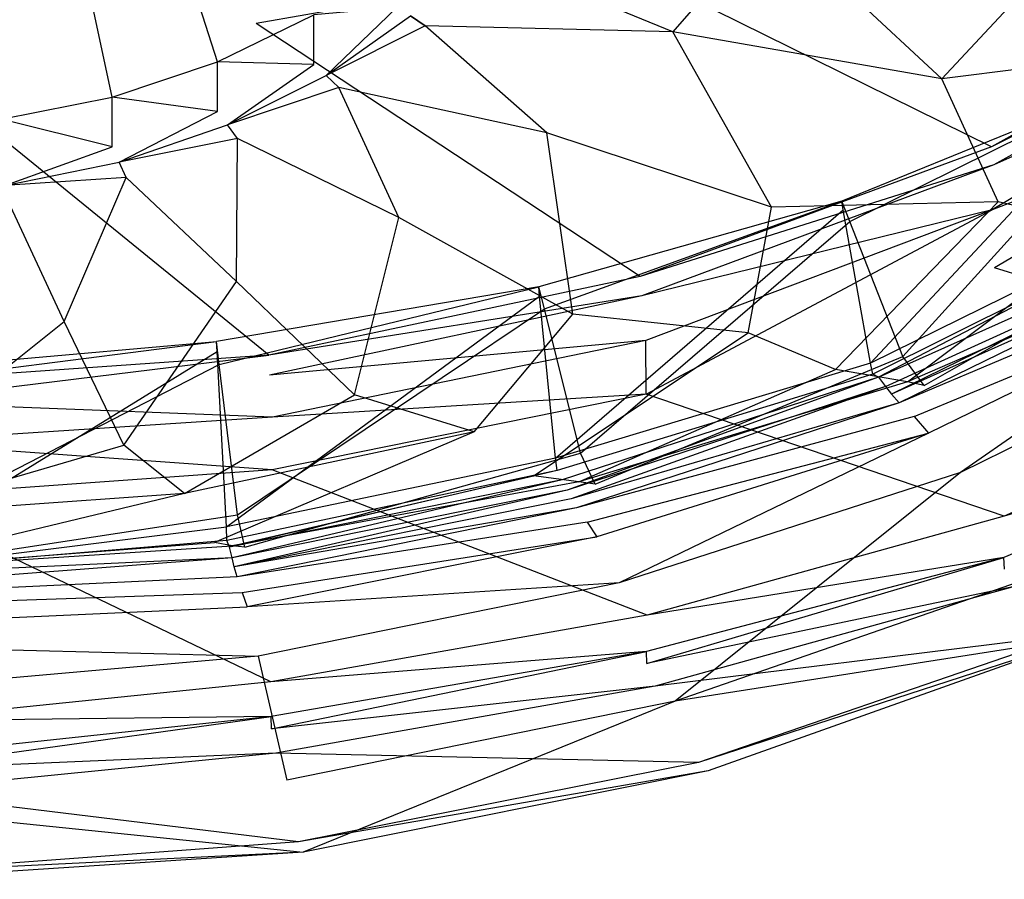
# Model space of a CAD drawing. Extents: x 0 to 0.29, y -0.245 to 0.
# Tile 10 of 28: x 0.152 to 0.208, y -0.245 to -0.197. Entities that reach past the tile are written whole.
import ezdxf

# ---------------------------------------------------------------- set-up
doc = ezdxf.new("R2010")
doc.units = 0
doc.layers.add('L0_URINAL_N_755701__0___REPLACE', color=7, linetype='CONTINUOUS')

msp = doc.modelspace()

# ---------------------------------------------------------------- linework, layer by layer
at = {"layer": 'L0_URINAL_N_755701__0___REPLACE', "color": 8}
for points, invisible_edges in [([(0.16426, -0.176449, 0.081884), (0.145, -0.197966, 0.122377), (0.145, -0.177609, 0.081584), (0.16426, -0.176449, 0.081884)], 13), ([(0.145, -0.197966, 0.122377), (0.16426, -0.176449, 0.081884), (0.165796, -0.196768, 0.122826), (0.145, -0.197966, 0.122377)], 14), ([(0.186047, -0.19322, 0.124195), (0.165796, -0.196768, 0.122826), (0.16426, -0.176449, 0.081884), (0.186047, -0.19322, 0.124195)], 14), ([(0.207261, -0.203715, 0.166162), (0.186047, -0.19322, 0.124195), (0.205184, -0.187438, 0.126502), (0.207261, -0.203715, 0.166162)], 14), ([(0.22536, -0.19367, 0.170362), (0.207261, -0.203715, 0.166162), (0.205184, -0.187438, 0.126502), (0.22536, -0.19367, 0.170362)], 14), ([(0.194828, -0.190915, 0.186607), (0.179085, -0.193057, 0.169822), (0.189287, -0.197231, 0.186482), (0.194828, -0.190915, 0.186607)], 14), ([(0.194828, -0.190915, 0.186607), (0.189287, -0.197231, 0.186482), (0.204453, -0.199894, 0.204918), (0.194828, -0.190915, 0.186607)], 14), ([(0.194828, -0.190915, 0.186607), (0.204453, -0.199894, 0.204918), (0.211963, -0.19185, 0.205168), (0.194828, -0.190915, 0.186607)], 14), ([(0.211963, -0.19185, 0.205168), (0.204453, -0.199894, 0.204918), (0.219694, -0.197936, 0.220379), (0.211963, -0.19185, 0.205168)], 14), ([(0.163621, -0.198925, 0.160036), (0.161612, -0.19265, 0.150305), (0.156239, -0.194208, 0.150274), (0.163621, -0.198925, 0.160036)], 14), ([(0.163621, -0.198925, 0.160036), (0.169055, -0.19628, 0.160036), (0.161612, -0.19265, 0.150305), (0.163621, -0.198925, 0.160036)], 14), ([(0.179085, -0.193057, 0.169822), (0.174495, -0.196342, 0.167972), (0.175324, -0.196903, 0.169926), (0.179085, -0.193057, 0.169822)], 13), ([(0.189287, -0.197231, 0.186482), (0.179085, -0.193057, 0.169822), (0.175324, -0.196903, 0.169926), (0.189287, -0.197231, 0.186482)], 14), ([(0.187451, -0.21102, 0.163226), (0.165796, -0.196768, 0.122826), (0.186047, -0.19322, 0.124195), (0.187451, -0.21102, 0.163226)], 14), ([(0.207261, -0.203715, 0.166162), (0.187451, -0.21102, 0.163226), (0.186047, -0.19322, 0.124195), (0.207261, -0.203715, 0.166162)], 14), ([(0.225535, -0.194591, 0.173011), (0.207261, -0.203715, 0.166162), (0.22536, -0.19367, 0.170362), (0.225535, -0.194591, 0.173011)], 14), ([(0.157682, -0.200914, 0.160036), (0.156239, -0.194208, 0.150274), (0.150663, -0.195174, 0.150257), (0.157682, -0.200914, 0.160036)], 14), ([(0.157682, -0.200914, 0.160036), (0.163621, -0.198925, 0.160036), (0.156239, -0.194208, 0.150274), (0.157682, -0.200914, 0.160036)], 14), ([(0.225535, -0.194591, 0.173011), (0.207392, -0.20474, 0.16866), (0.207261, -0.203715, 0.166162), (0.225535, -0.194591, 0.173011)], 14), ([(0.224485, -0.196986, 0.178833), (0.207392, -0.20474, 0.16866), (0.225535, -0.194591, 0.173011), (0.224485, -0.196986, 0.178833)], 14), ([(0.151423, -0.20216, 0.160036), (0.157682, -0.200914, 0.160036), (0.150663, -0.195174, 0.150257), (0.151423, -0.20216, 0.160036)], 14), ([(0.169747, -0.199699, 0.168002), (0.173734, -0.195864, 0.165921), (0.169055, -0.199072, 0.165946), (0.169747, -0.199699, 0.168002)], 14), ([(0.173734, -0.195864, 0.165921), (0.169055, -0.19628, 0.160036), (0.169055, -0.199072, 0.165946), (0.173734, -0.195864, 0.165921)], 14), ([(0.169747, -0.199699, 0.168002), (0.174495, -0.196342, 0.167972), (0.173734, -0.195864, 0.165921), (0.169747, -0.199699, 0.168002)], 14), ([(0.163621, -0.198925, 0.160036), (0.169055, -0.199072, 0.165946), (0.169055, -0.19628, 0.160036), (0.163621, -0.198925, 0.160036)], 13), ([(0.169747, -0.199699, 0.168002), (0.175324, -0.196903, 0.169926), (0.174495, -0.196342, 0.167972), (0.169747, -0.199699, 0.168002)], 13), ([(0.166508, -0.215468, 0.161453), (0.145, -0.197966, 0.122377), (0.165796, -0.196768, 0.122826), (0.166508, -0.215468, 0.161453)], 14), ([(0.187451, -0.21102, 0.163226), (0.166508, -0.215468, 0.161453), (0.165796, -0.196768, 0.122826), (0.187451, -0.21102, 0.163226)], 14), ([(0.175324, -0.196903, 0.169926), (0.169747, -0.199699, 0.168002), (0.170462, -0.200369, 0.170004), (0.175324, -0.196903, 0.169926)], 14), ([(0.182181, -0.202936, 0.186363), (0.175324, -0.196903, 0.169926), (0.170462, -0.200369, 0.170004), (0.182181, -0.202936, 0.186363)], 14), ([(0.189287, -0.197231, 0.186482), (0.175324, -0.196903, 0.169926), (0.182181, -0.202936, 0.186363), (0.189287, -0.197231, 0.186482)], 14), ([(0.224759, -0.200406, 0.188894), (0.207294, -0.207279, 0.174389), (0.224485, -0.196986, 0.178833), (0.224759, -0.200406, 0.188894)], 14), ([(0.224485, -0.196986, 0.178833), (0.207294, -0.207279, 0.174389), (0.207392, -0.20474, 0.16866), (0.224485, -0.196986, 0.178833)], 14), ([(0.194854, -0.207127, 0.204682), (0.189287, -0.197231, 0.186482), (0.182181, -0.202936, 0.186363), (0.194854, -0.207127, 0.204682)], 14), ([(0.204453, -0.199894, 0.204918), (0.189287, -0.197231, 0.186482), (0.194854, -0.207127, 0.204682), (0.204453, -0.199894, 0.204918)], 14), ([(0.166508, -0.215468, 0.161453), (0.145, -0.216963, 0.160856), (0.145, -0.197966, 0.122377), (0.166508, -0.215468, 0.161453)], 14), ([(0.219694, -0.197936, 0.220379), (0.204453, -0.199894, 0.204918), (0.207629, -0.206815, 0.217644), (0.219694, -0.197936, 0.220379)], 14), ([(0.213995, -0.208322, 0.237172), (0.219694, -0.197936, 0.220379), (0.207629, -0.206815, 0.217644), (0.213995, -0.208322, 0.237172)], 14), ([(0.157682, -0.200914, 0.160036), (0.163621, -0.201724, 0.165963), (0.163621, -0.198925, 0.160036), (0.157682, -0.200914, 0.160036)], 13), ([(0.169055, -0.199072, 0.165946), (0.163621, -0.198925, 0.160036), (0.163621, -0.201724, 0.165963), (0.169055, -0.199072, 0.165946)], 14), ([(0.164185, -0.202486, 0.168023), (0.169055, -0.199072, 0.165946), (0.163621, -0.201724, 0.165963), (0.164185, -0.202486, 0.168023)], 14), ([(0.164185, -0.202486, 0.168023), (0.169747, -0.199699, 0.168002), (0.169055, -0.199072, 0.165946), (0.164185, -0.202486, 0.168023)], 14), ([(0.164185, -0.202486, 0.168023), (0.170462, -0.200369, 0.170004), (0.169747, -0.199699, 0.168002), (0.164185, -0.202486, 0.168023)], 13), ([(0.170462, -0.200369, 0.170004), (0.164185, -0.202486, 0.168023), (0.164754, -0.203259, 0.170058), (0.170462, -0.200369, 0.170004)], 14), ([(0.173854, -0.207708, 0.186262), (0.170462, -0.200369, 0.170004), (0.164754, -0.203259, 0.170058), (0.173854, -0.207708, 0.186262)], 14), ([(0.182181, -0.202936, 0.186363), (0.170462, -0.200369, 0.170004), (0.173854, -0.207708, 0.186262), (0.182181, -0.202936, 0.186363)], 14), ([(0.207629, -0.206815, 0.217644), (0.204453, -0.199894, 0.204918), (0.194854, -0.207127, 0.204682), (0.207629, -0.206815, 0.217644)], 14), ([(0.151423, -0.20216, 0.160036), (0.157682, -0.203718, 0.165973), (0.157682, -0.200914, 0.160036), (0.151423, -0.20216, 0.160036)], 13), ([(0.163621, -0.201724, 0.165963), (0.157682, -0.200914, 0.160036), (0.157682, -0.203718, 0.165973), (0.163621, -0.201724, 0.165963)], 14), ([(0.214405, -0.200432, 0.250266), (0.199278, -0.207935, 0.245188), (0.198824, -0.206776, 0.245982), (0.214405, -0.200432, 0.250266)], 13), ([(0.214405, -0.200432, 0.250266), (0.198824, -0.206776, 0.245982), (0.19889, -0.207271, 0.248275), (0.214405, -0.200432, 0.250266)], 14), ([(0.214522, -0.20082, 0.252904), (0.214405, -0.200432, 0.250266), (0.19889, -0.207271, 0.248275), (0.214522, -0.20082, 0.252904)], 14), ([(0.200443, -0.215906, 0.288909), (0.214522, -0.20082, 0.252904), (0.19889, -0.207271, 0.248275), (0.200443, -0.215906, 0.288909)], 14), ([(0.199278, -0.207935, 0.245188), (0.214405, -0.200432, 0.250266), (0.21499, -0.201484, 0.249544), (0.199278, -0.207935, 0.245188)], 14), ([(0.216406, -0.208034, 0.300897), (0.214522, -0.20082, 0.252904), (0.200443, -0.215906, 0.288909), (0.216406, -0.208034, 0.300897)], 14), ([(0.224759, -0.200406, 0.188894), (0.20742, -0.21054, 0.183857), (0.207294, -0.207279, 0.174389), (0.224759, -0.200406, 0.188894)], 14), ([(0.226489, -0.216474, 0.240527), (0.20742, -0.21054, 0.183857), (0.224759, -0.200406, 0.188894), (0.226489, -0.216474, 0.240527)], 14), ([(0.21499, -0.201484, 0.249544), (0.202253, -0.215534, 0.23998), (0.199278, -0.207935, 0.245188), (0.21499, -0.201484, 0.249544)], 13), ([(0.202253, -0.215534, 0.23998), (0.21499, -0.201484, 0.249544), (0.218826, -0.20838, 0.244812), (0.202253, -0.215534, 0.23998)], 14), ([(0.158079, -0.204584, 0.168036), (0.163621, -0.201724, 0.165963), (0.157682, -0.203718, 0.165973), (0.158079, -0.204584, 0.168036)], 14), ([(0.158079, -0.204584, 0.168036), (0.164185, -0.202486, 0.168023), (0.163621, -0.201724, 0.165963), (0.158079, -0.204584, 0.168036)], 14), ([(0.157682, -0.203718, 0.165973), (0.151423, -0.20216, 0.160036), (0.151423, -0.204966, 0.165979), (0.157682, -0.203718, 0.165973)], 14), ([(0.158079, -0.204584, 0.168036), (0.164754, -0.203259, 0.170058), (0.164185, -0.202486, 0.168023), (0.158079, -0.204584, 0.168036)], 13), ([(0.183647, -0.21315, 0.204481), (0.182181, -0.202936, 0.186363), (0.173854, -0.207708, 0.186262), (0.183647, -0.21315, 0.204481)], 14), ([(0.194854, -0.207127, 0.204682), (0.182181, -0.202936, 0.186363), (0.183647, -0.21315, 0.204481), (0.194854, -0.207127, 0.204682)], 14), ([(0.151628, -0.2059, 0.168045), (0.157682, -0.203718, 0.165973), (0.151423, -0.204966, 0.165979), (0.151628, -0.2059, 0.168045)], 14), ([(0.151628, -0.2059, 0.168045), (0.158079, -0.204584, 0.168036), (0.157682, -0.203718, 0.165973), (0.151628, -0.2059, 0.168045)], 14), ([(0.164754, -0.203259, 0.170058), (0.158079, -0.204584, 0.168036), (0.158475, -0.205443, 0.170094), (0.164754, -0.203259, 0.170058)], 14), ([(0.164688, -0.211311, 0.186187), (0.164754, -0.203259, 0.170058), (0.158475, -0.205443, 0.170094), (0.164688, -0.211311, 0.186187)], 14), ([(0.173854, -0.207708, 0.186262), (0.164754, -0.203259, 0.170058), (0.164688, -0.211311, 0.186187), (0.173854, -0.207708, 0.186262)], 14), ([(0.207392, -0.20474, 0.16866), (0.187451, -0.21102, 0.163226), (0.207261, -0.203715, 0.166162), (0.207392, -0.20474, 0.16866)], 14), ([(0.151628, -0.2059, 0.168045), (0.158475, -0.205443, 0.170094), (0.158079, -0.204584, 0.168036), (0.151628, -0.2059, 0.168045)], 13), ([(0.207392, -0.20474, 0.16866), (0.187537, -0.21211, 0.165616), (0.187451, -0.21102, 0.163226), (0.207392, -0.20474, 0.16866)], 14), ([(0.207294, -0.207279, 0.174389), (0.187537, -0.21211, 0.165616), (0.207392, -0.20474, 0.16866), (0.207294, -0.207279, 0.174389)], 14), ([(0.158475, -0.205443, 0.170094), (0.151628, -0.2059, 0.168045), (0.151831, -0.206814, 0.170116), (0.158475, -0.205443, 0.170094)], 14), ([(0.154982, -0.213567, 0.186142), (0.158475, -0.205443, 0.170094), (0.151831, -0.206814, 0.170116), (0.154982, -0.213567, 0.186142)], 14), ([(0.164688, -0.211311, 0.186187), (0.158475, -0.205443, 0.170094), (0.154982, -0.213567, 0.186142), (0.164688, -0.211311, 0.186187)], 14), ([(0.154982, -0.213567, 0.186142), (0.151831, -0.206814, 0.170116), (0.145, -0.214337, 0.186127), (0.154982, -0.213567, 0.186142)], 14), ([(0.198824, -0.206776, 0.245982), (0.182051, -0.21285, 0.241868), (0.181741, -0.211609, 0.242717), (0.198824, -0.206776, 0.245982)], 13), ([(0.198824, -0.206776, 0.245982), (0.181741, -0.211609, 0.242717), (0.181778, -0.21214, 0.244825), (0.198824, -0.206776, 0.245982)], 14), ([(0.19889, -0.207271, 0.248275), (0.198824, -0.206776, 0.245982), (0.181778, -0.21214, 0.244825), (0.19889, -0.207271, 0.248275)], 14), ([(0.182051, -0.21285, 0.241868), (0.198824, -0.206776, 0.245982), (0.199278, -0.207935, 0.245188), (0.182051, -0.21285, 0.241868)], 14), ([(0.207629, -0.206815, 0.217644), (0.194854, -0.207127, 0.204682), (0.193542, -0.214206, 0.215353), (0.207629, -0.206815, 0.217644)], 14), ([(0.198472, -0.216274, 0.233651), (0.207629, -0.206815, 0.217644), (0.193542, -0.214206, 0.215353), (0.198472, -0.216274, 0.233651)], 14), ([(0.213995, -0.208322, 0.237172), (0.207629, -0.206815, 0.217644), (0.198472, -0.216274, 0.233651), (0.213995, -0.208322, 0.237172)], 14), ([(0.182685, -0.221258, 0.281357), (0.19889, -0.207271, 0.248275), (0.181778, -0.21214, 0.244825), (0.182685, -0.221258, 0.281357)], 14), ([(0.200443, -0.215906, 0.288909), (0.19889, -0.207271, 0.248275), (0.182685, -0.221258, 0.281357), (0.200443, -0.215906, 0.288909)], 14), ([(0.193542, -0.214206, 0.215353), (0.194854, -0.207127, 0.204682), (0.183647, -0.21315, 0.204481), (0.193542, -0.214206, 0.215353)], 14), ([(0.207294, -0.207279, 0.174389), (0.187779, -0.214637, 0.171356), (0.187537, -0.21211, 0.165616), (0.207294, -0.207279, 0.174389)], 14), ([(0.207294, -0.207279, 0.174389), (0.187784, -0.217661, 0.180046), (0.187779, -0.214637, 0.171356), (0.207294, -0.207279, 0.174389)], 13), ([(0.187784, -0.217661, 0.180046), (0.207294, -0.207279, 0.174389), (0.20742, -0.21054, 0.183857), (0.187784, -0.217661, 0.180046)], 14), ([(0.171347, -0.217689, 0.204332), (0.173854, -0.207708, 0.186262), (0.164688, -0.211311, 0.186187), (0.171347, -0.217689, 0.204332)], 14), ([(0.183647, -0.21315, 0.204481), (0.173854, -0.207708, 0.186262), (0.171347, -0.217689, 0.204332), (0.183647, -0.21315, 0.204481)], 14), ([(0.199278, -0.207935, 0.245188), (0.184082, -0.220986, 0.236298), (0.182051, -0.21285, 0.241868), (0.199278, -0.207935, 0.245188)], 13), ([(0.184082, -0.220986, 0.236298), (0.199278, -0.207935, 0.245188), (0.202253, -0.215534, 0.23998), (0.184082, -0.220986, 0.236298)], 14), ([(0.216406, -0.208034, 0.300897), (0.200443, -0.215906, 0.288909), (0.20057, -0.21654, 0.291911), (0.216406, -0.208034, 0.300897)], 14), ([(0.216521, -0.20856, 0.304315), (0.216406, -0.208034, 0.300897), (0.20057, -0.21654, 0.291911), (0.216521, -0.20856, 0.304315)], 14), ([(0.20252, -0.216972, 0.237888), (0.213995, -0.208322, 0.237172), (0.198472, -0.216274, 0.233651), (0.20252, -0.216972, 0.237888)], 14), ([(0.200891, -0.216693, 0.291844), (0.216521, -0.20856, 0.304315), (0.20057, -0.21654, 0.291911), (0.200891, -0.216693, 0.291844)], 13), ([(0.216521, -0.20856, 0.304315), (0.200891, -0.216693, 0.291844), (0.217077, -0.208753, 0.304288), (0.216521, -0.20856, 0.304315)], 14), ([(0.218826, -0.20838, 0.244812), (0.203461, -0.217164, 0.238864), (0.202253, -0.215534, 0.23998), (0.218826, -0.20838, 0.244812)], 13), ([(0.219449, -0.209614, 0.242852), (0.213995, -0.208322, 0.237172), (0.20252, -0.216972, 0.237888), (0.219449, -0.209614, 0.242852)], 14), ([(0.203461, -0.217164, 0.238864), (0.218826, -0.20838, 0.244812), (0.220384, -0.209859, 0.243797), (0.203461, -0.217164, 0.238864)], 14), ([(0.200891, -0.216693, 0.291844), (0.217594, -0.209225, 0.303932), (0.217077, -0.208753, 0.304288), (0.200891, -0.216693, 0.291844)], 14), ([(0.217594, -0.209225, 0.303932), (0.200891, -0.216693, 0.291844), (0.201281, -0.217218, 0.291417), (0.217594, -0.209225, 0.303932)], 13), ([(0.201281, -0.217218, 0.291417), (0.218031, -0.20962, 0.303637), (0.217594, -0.209225, 0.303932), (0.201281, -0.217218, 0.291417)], 14), ([(0.218031, -0.20962, 0.303637), (0.201281, -0.217218, 0.291417), (0.201616, -0.217657, 0.291063), (0.218031, -0.20962, 0.303637)], 13), ([(0.218031, -0.20962, 0.303637), (0.201616, -0.217657, 0.291063), (0.218609, -0.210041, 0.303303), (0.218031, -0.20962, 0.303637)], 14), ([(0.219449, -0.209614, 0.242852), (0.20252, -0.216972, 0.237888), (0.203461, -0.217164, 0.238864), (0.219449, -0.209614, 0.242852)], 14), ([(0.220384, -0.209859, 0.243797), (0.219449, -0.209614, 0.242852), (0.203461, -0.217164, 0.238864), (0.220384, -0.209859, 0.243797)], 14), ([(0.218609, -0.210041, 0.303303), (0.201616, -0.217657, 0.291063), (0.20205, -0.218155, 0.290669), (0.218609, -0.210041, 0.303303)], 14), ([(0.218609, -0.210041, 0.303303), (0.20205, -0.218155, 0.290669), (0.219758, -0.210653, 0.302363), (0.218609, -0.210041, 0.303303)], 14), ([(0.207968, -0.224531, 0.228261), (0.187784, -0.217661, 0.180046), (0.20742, -0.21054, 0.183857), (0.207968, -0.224531, 0.228261)], 14), ([(0.219758, -0.210653, 0.302363), (0.20205, -0.218155, 0.290669), (0.202906, -0.218927, 0.289587), (0.219758, -0.210653, 0.302363)], 14), ([(0.202906, -0.218927, 0.289587), (0.220792, -0.211486, 0.300929), (0.219758, -0.210653, 0.302363), (0.202906, -0.218927, 0.289587)], 14), ([(0.226489, -0.216474, 0.240527), (0.207968, -0.224531, 0.228261), (0.20742, -0.21054, 0.183857), (0.226489, -0.216474, 0.240527)], 14), ([(0.158351, -0.22053, 0.204242), (0.164688, -0.211311, 0.186187), (0.154982, -0.213567, 0.186142), (0.158351, -0.22053, 0.204242)], 14), ([(0.171347, -0.217689, 0.204332), (0.164688, -0.211311, 0.186187), (0.158351, -0.22053, 0.204242), (0.171347, -0.217689, 0.204332)], 14), ([(0.187537, -0.21211, 0.165616), (0.166508, -0.215468, 0.161453), (0.187451, -0.21102, 0.163226), (0.187537, -0.21211, 0.165616)], 14), ([(0.220792, -0.211486, 0.300929), (0.202906, -0.218927, 0.289587), (0.203714, -0.219854, 0.288015), (0.220792, -0.211486, 0.300929)], 13), ([(0.220792, -0.211486, 0.300929), (0.203714, -0.219854, 0.288015), (0.205509, -0.222068, 0.285417), (0.220792, -0.211486, 0.300929)], 14), ([(0.220792, -0.211486, 0.300929), (0.205509, -0.222068, 0.285417), (0.223013, -0.213415, 0.298882), (0.220792, -0.211486, 0.300929)], 14), ([(0.181741, -0.211609, 0.242717), (0.163722, -0.215981, 0.239753), (0.163566, -0.214688, 0.240638), (0.181741, -0.211609, 0.242717)], 13), ([(0.181741, -0.211609, 0.242717), (0.163566, -0.214688, 0.240638), (0.163601, -0.215263, 0.242599), (0.181741, -0.211609, 0.242717)], 14), ([(0.181778, -0.21214, 0.244825), (0.181741, -0.211609, 0.242717), (0.163601, -0.215263, 0.242599), (0.181778, -0.21214, 0.244825)], 14), ([(0.163722, -0.215981, 0.239753), (0.181741, -0.211609, 0.242717), (0.182051, -0.21285, 0.241868), (0.163722, -0.215981, 0.239753)], 14), ([(0.164121, -0.22514, 0.276229), (0.181778, -0.21214, 0.244825), (0.163601, -0.215263, 0.242599), (0.164121, -0.22514, 0.276229)], 14), ([(0.182685, -0.221258, 0.281357), (0.181778, -0.21214, 0.244825), (0.164121, -0.22514, 0.276229), (0.182685, -0.221258, 0.281357)], 14), ([(0.187537, -0.21211, 0.165616), (0.166551, -0.216593, 0.163778), (0.166508, -0.215468, 0.161453), (0.187537, -0.21211, 0.165616)], 14), ([(0.187779, -0.214637, 0.171356), (0.166551, -0.216593, 0.163778), (0.187537, -0.21211, 0.165616), (0.187779, -0.214637, 0.171356)], 14), ([(0.182051, -0.21285, 0.241868), (0.164748, -0.224459, 0.233953), (0.163722, -0.215981, 0.239753), (0.182051, -0.21285, 0.241868)], 13), ([(0.164748, -0.224459, 0.233953), (0.182051, -0.21285, 0.241868), (0.184082, -0.220986, 0.236298), (0.164748, -0.224459, 0.233953)], 14), ([(0.178087, -0.219775, 0.213633), (0.183647, -0.21315, 0.204481), (0.171347, -0.217689, 0.204332), (0.178087, -0.219775, 0.213633)], 14), ([(0.193542, -0.214206, 0.215353), (0.183647, -0.21315, 0.204481), (0.178087, -0.219775, 0.213633), (0.193542, -0.214206, 0.215353)], 14), ([(0.158351, -0.22053, 0.204242), (0.154982, -0.213567, 0.186142), (0.145, -0.2215, 0.204212), (0.158351, -0.22053, 0.204242)], 14), ([(0.145, -0.2215, 0.204212), (0.154982, -0.213567, 0.186142), (0.145, -0.214337, 0.186127), (0.145, -0.2215, 0.204212)], 14), ([(0.223013, -0.213415, 0.298882), (0.205509, -0.222068, 0.285417), (0.209854, -0.227876, 0.278556), (0.223013, -0.213415, 0.298882)], 14), ([(0.181437, -0.222269, 0.23098), (0.193542, -0.214206, 0.215353), (0.178087, -0.219775, 0.213633), (0.181437, -0.222269, 0.23098)], 14), ([(0.198472, -0.216274, 0.233651), (0.193542, -0.214206, 0.215353), (0.181437, -0.222269, 0.23098), (0.198472, -0.216274, 0.233651)], 14), ([(0.163601, -0.215263, 0.242599), (0.163566, -0.214688, 0.240638), (0.145, -0.216342, 0.241834), (0.163601, -0.215263, 0.242599)], 14), ([(0.145, -0.216342, 0.241834), (0.163566, -0.214688, 0.240638), (0.145, -0.215739, 0.239928), (0.145, -0.216342, 0.241834)], 14), ([(0.163566, -0.214688, 0.240638), (0.145, -0.21705, 0.239031), (0.145, -0.215739, 0.239928), (0.163566, -0.214688, 0.240638)], 13), ([(0.145, -0.21705, 0.239031), (0.163566, -0.214688, 0.240638), (0.163722, -0.215981, 0.239753), (0.145, -0.21705, 0.239031)], 14), ([(0.187779, -0.214637, 0.171356), (0.166724, -0.218964, 0.169614), (0.166551, -0.216593, 0.163778), (0.187779, -0.214637, 0.171356)], 14), ([(0.187784, -0.217661, 0.180046), (0.166724, -0.218964, 0.169614), (0.187779, -0.214637, 0.171356), (0.187784, -0.217661, 0.180046)], 14), ([(0.164121, -0.22514, 0.276229), (0.163601, -0.215263, 0.242599), (0.145, -0.226687, 0.274477), (0.164121, -0.22514, 0.276229)], 14), ([(0.145, -0.226687, 0.274477), (0.163601, -0.215263, 0.242599), (0.145, -0.216342, 0.241834), (0.145, -0.226687, 0.274477)], 14), ([(0.166508, -0.215468, 0.161453), (0.145, -0.2181, 0.16316), (0.145, -0.216963, 0.160856), (0.166508, -0.215468, 0.161453)], 13), ([(0.145, -0.2181, 0.16316), (0.166508, -0.215468, 0.161453), (0.166551, -0.216593, 0.163778), (0.145, -0.2181, 0.16316)], 14), ([(0.200443, -0.215906, 0.288909), (0.182685, -0.221258, 0.281357), (0.182763, -0.221959, 0.284175), (0.200443, -0.215906, 0.288909)], 14), ([(0.20057, -0.21654, 0.291911), (0.200443, -0.215906, 0.288909), (0.182763, -0.221959, 0.284175), (0.20057, -0.21654, 0.291911)], 14), ([(0.202253, -0.215534, 0.23998), (0.184906, -0.222731, 0.235104), (0.184082, -0.220986, 0.236298), (0.202253, -0.215534, 0.23998)], 13), ([(0.184906, -0.222731, 0.235104), (0.202253, -0.215534, 0.23998), (0.203461, -0.217164, 0.238864), (0.184906, -0.222731, 0.235104)], 14), ([(0.163722, -0.215981, 0.239753), (0.145, -0.225644, 0.233152), (0.145, -0.21705, 0.239031), (0.163722, -0.215981, 0.239753)], 13), ([(0.145, -0.225644, 0.233152), (0.163722, -0.215981, 0.239753), (0.164748, -0.224459, 0.233953), (0.145, -0.225644, 0.233152)], 14), ([(0.184001, -0.222596, 0.233999), (0.198472, -0.216274, 0.233651), (0.181437, -0.222269, 0.23098), (0.184001, -0.222596, 0.233999)], 14), ([(0.20252, -0.216972, 0.237888), (0.198472, -0.216274, 0.233651), (0.184001, -0.222596, 0.233999), (0.20252, -0.216972, 0.237888)], 14), ([(0.226675, -0.219148, 0.250803), (0.207968, -0.224531, 0.228261), (0.226489, -0.216474, 0.240527), (0.226675, -0.219148, 0.250803)], 14), ([(0.166724, -0.218964, 0.169614), (0.145, -0.2181, 0.16316), (0.166551, -0.216593, 0.163778), (0.166724, -0.218964, 0.169614)], 14), ([(0.20057, -0.21654, 0.291911), (0.182763, -0.221959, 0.284175), (0.18305, -0.222483, 0.283731), (0.20057, -0.21654, 0.291911)], 14), ([(0.200891, -0.216693, 0.291844), (0.20057, -0.21654, 0.291911), (0.18305, -0.222483, 0.283731), (0.200891, -0.216693, 0.291844)], 14), ([(0.183327, -0.223072, 0.283226), (0.200891, -0.216693, 0.291844), (0.18305, -0.222483, 0.283731), (0.183327, -0.223072, 0.283226)], 13), ([(0.200891, -0.216693, 0.291844), (0.183327, -0.223072, 0.283226), (0.201281, -0.217218, 0.291417), (0.200891, -0.216693, 0.291844)], 14), ([(0.20252, -0.216972, 0.237888), (0.184001, -0.222596, 0.233999), (0.184906, -0.222731, 0.235104), (0.20252, -0.216972, 0.237888)], 14), ([(0.203461, -0.217164, 0.238864), (0.20252, -0.216972, 0.237888), (0.184906, -0.222731, 0.235104), (0.203461, -0.217164, 0.238864)], 14), ([(0.183561, -0.223551, 0.282816), (0.201281, -0.217218, 0.291417), (0.183327, -0.223072, 0.283226), (0.183561, -0.223551, 0.282816)], 13), ([(0.201281, -0.217218, 0.291417), (0.183561, -0.223551, 0.282816), (0.201616, -0.217657, 0.291063), (0.201281, -0.217218, 0.291417)], 14), ([(0.166724, -0.218964, 0.169614), (0.145, -0.220375, 0.169052), (0.145, -0.2181, 0.16316), (0.166724, -0.218964, 0.169614)], 14), ([(0.161765, -0.223259, 0.212566), (0.171347, -0.217689, 0.204332), (0.158351, -0.22053, 0.204242), (0.161765, -0.223259, 0.212566)], 14), ([(0.178087, -0.219775, 0.213633), (0.171347, -0.217689, 0.204332), (0.161765, -0.223259, 0.212566), (0.178087, -0.219775, 0.213633)], 14), ([(0.187784, -0.217661, 0.180046), (0.166707, -0.22193, 0.17777), (0.166724, -0.218964, 0.169614), (0.187784, -0.217661, 0.180046)], 14), ([(0.187847, -0.230115, 0.220079), (0.166707, -0.22193, 0.17777), (0.187784, -0.217661, 0.180046), (0.187847, -0.230115, 0.220079)], 14), ([(0.20205, -0.218155, 0.290669), (0.201616, -0.217657, 0.291063), (0.183561, -0.223551, 0.282816), (0.20205, -0.218155, 0.290669)], 14), ([(0.207968, -0.224531, 0.228261), (0.187847, -0.230115, 0.220079), (0.187784, -0.217661, 0.180046), (0.207968, -0.224531, 0.228261)], 14), ([(0.20205, -0.218155, 0.290669), (0.183561, -0.223551, 0.282816), (0.18387, -0.22407, 0.282291), (0.20205, -0.218155, 0.290669)], 14), ([(0.20205, -0.218155, 0.290669), (0.18387, -0.22407, 0.282291), (0.202906, -0.218927, 0.289587), (0.20205, -0.218155, 0.290669)], 14), ([(0.166707, -0.22193, 0.17777), (0.145, -0.220375, 0.169052), (0.166724, -0.218964, 0.169614), (0.166707, -0.22193, 0.17777)], 14), ([(0.202906, -0.218927, 0.289587), (0.18387, -0.22407, 0.282291), (0.184472, -0.224873, 0.28102), (0.202906, -0.218927, 0.289587)], 14), ([(0.184472, -0.224873, 0.28102), (0.203714, -0.219854, 0.288015), (0.202906, -0.218927, 0.289587), (0.184472, -0.224873, 0.28102)], 14), ([(0.226675, -0.219148, 0.250803), (0.207992, -0.227529, 0.240332), (0.207953, -0.226855, 0.237491), (0.226675, -0.219148, 0.250803)], 13), ([(0.226675, -0.219148, 0.250803), (0.207953, -0.226855, 0.237491), (0.207968, -0.224531, 0.228261), (0.226675, -0.219148, 0.250803)], 14), ([(0.163458, -0.226018, 0.229265), (0.178087, -0.219775, 0.213633), (0.161765, -0.223259, 0.212566), (0.163458, -0.226018, 0.229265)], 13), ([(0.178087, -0.219775, 0.213633), (0.163458, -0.226018, 0.229265), (0.181437, -0.222269, 0.23098), (0.178087, -0.219775, 0.213633)], 14), ([(0.203714, -0.219854, 0.288015), (0.184472, -0.224873, 0.28102), (0.185009, -0.225693, 0.279642), (0.203714, -0.219854, 0.288015)], 13), ([(0.203714, -0.219854, 0.288015), (0.185009, -0.225693, 0.279642), (0.186261, -0.228296, 0.276378), (0.203714, -0.219854, 0.288015)], 14), ([(0.203714, -0.219854, 0.288015), (0.186261, -0.228296, 0.276378), (0.205509, -0.222068, 0.285417), (0.203714, -0.219854, 0.288015)], 14), ([(0.166707, -0.22193, 0.17777), (0.145, -0.223483, 0.176845), (0.145, -0.220375, 0.169052), (0.166707, -0.22193, 0.17777)], 14), ([(0.161765, -0.223259, 0.212566), (0.158351, -0.22053, 0.204242), (0.145, -0.22445, 0.212204), (0.161765, -0.223259, 0.212566)], 14), ([(0.145, -0.22445, 0.212204), (0.158351, -0.22053, 0.204242), (0.145, -0.2215, 0.204212), (0.145, -0.22445, 0.212204)], 14), ([(0.182685, -0.221258, 0.281357), (0.164121, -0.22514, 0.276229), (0.164153, -0.225915, 0.278865), (0.182685, -0.221258, 0.281357)], 14), ([(0.182763, -0.221959, 0.284175), (0.182685, -0.221258, 0.281357), (0.164153, -0.225915, 0.278865), (0.182763, -0.221959, 0.284175)], 14), ([(0.184082, -0.220986, 0.236298), (0.165165, -0.226276, 0.232709), (0.164748, -0.224459, 0.233953), (0.184082, -0.220986, 0.236298)], 13), ([(0.165165, -0.226276, 0.232709), (0.184082, -0.220986, 0.236298), (0.184906, -0.222731, 0.235104), (0.165165, -0.226276, 0.232709)], 14), ([(0.166635, -0.233868, 0.215015), (0.145, -0.223483, 0.176845), (0.166707, -0.22193, 0.17777), (0.166635, -0.233868, 0.215015)], 14), ([(0.164297, -0.22629, 0.278534), (0.182763, -0.221959, 0.284175), (0.164153, -0.225915, 0.278865), (0.164297, -0.22629, 0.278534)], 13), ([(0.182763, -0.221959, 0.284175), (0.164297, -0.22629, 0.278534), (0.18305, -0.222483, 0.283731), (0.182763, -0.221959, 0.284175)], 14), ([(0.187847, -0.230115, 0.220079), (0.166635, -0.233868, 0.215015), (0.166707, -0.22193, 0.17777), (0.187847, -0.230115, 0.220079)], 14), ([(0.164445, -0.2262, 0.231242), (0.181437, -0.222269, 0.23098), (0.163458, -0.226018, 0.229265), (0.164445, -0.2262, 0.231242)], 14), ([(0.164447, -0.22689, 0.277999), (0.18305, -0.222483, 0.283731), (0.164297, -0.22629, 0.278534), (0.164447, -0.22689, 0.277999)], 13), ([(0.184001, -0.222596, 0.233999), (0.181437, -0.222269, 0.23098), (0.164445, -0.2262, 0.231242), (0.184001, -0.222596, 0.233999)], 14), ([(0.18305, -0.222483, 0.283731), (0.164447, -0.22689, 0.277999), (0.183327, -0.223072, 0.283226), (0.18305, -0.222483, 0.283731)], 14), ([(0.205509, -0.222068, 0.285417), (0.186261, -0.228296, 0.276378), (0.189421, -0.234962, 0.268017), (0.205509, -0.222068, 0.285417)], 14), ([(0.205509, -0.222068, 0.285417), (0.189421, -0.234962, 0.268017), (0.209854, -0.227876, 0.278556), (0.205509, -0.222068, 0.285417)], 14), ([(0.184001, -0.222596, 0.233999), (0.164445, -0.2262, 0.231242), (0.165165, -0.226276, 0.232709), (0.184001, -0.222596, 0.233999)], 14), ([(0.16457, -0.227383, 0.277558), (0.183327, -0.223072, 0.283226), (0.164447, -0.22689, 0.277999), (0.16457, -0.227383, 0.277558)], 13), ([(0.183327, -0.223072, 0.283226), (0.16457, -0.227383, 0.277558), (0.183561, -0.223551, 0.282816), (0.183327, -0.223072, 0.283226)], 14), ([(0.184906, -0.222731, 0.235104), (0.184001, -0.222596, 0.233999), (0.165165, -0.226276, 0.232709), (0.184906, -0.222731, 0.235104)], 14), ([(0.145, -0.227299, 0.228666), (0.161765, -0.223259, 0.212566), (0.145, -0.22445, 0.212204), (0.145, -0.227299, 0.228666)], 13), ([(0.161765, -0.223259, 0.212566), (0.145, -0.227299, 0.228666), (0.163458, -0.226018, 0.229265), (0.161765, -0.223259, 0.212566)], 14), ([(0.166635, -0.233868, 0.215015), (0.145, -0.23608, 0.212644), (0.145, -0.223483, 0.176845), (0.166635, -0.233868, 0.215015)], 14), ([(0.183561, -0.223551, 0.282816), (0.16457, -0.227383, 0.277558), (0.18387, -0.22407, 0.282291), (0.183561, -0.223551, 0.282816)], 14), ([(0.18387, -0.22407, 0.282291), (0.16457, -0.227383, 0.277558), (0.164722, -0.227956, 0.277023), (0.18387, -0.22407, 0.282291)], 14), ([(0.18387, -0.22407, 0.282291), (0.164722, -0.227956, 0.277023), (0.184472, -0.224873, 0.28102), (0.18387, -0.22407, 0.282291)], 14), ([(0.164748, -0.224459, 0.233953), (0.145, -0.227487, 0.231892), (0.145, -0.225644, 0.233152), (0.164748, -0.224459, 0.233953)], 13), ([(0.145, -0.227487, 0.231892), (0.164748, -0.224459, 0.233953), (0.165165, -0.226276, 0.232709), (0.145, -0.227487, 0.231892)], 14), ([(0.207953, -0.226855, 0.237491), (0.187847, -0.230115, 0.220079), (0.207968, -0.224531, 0.228261), (0.207953, -0.226855, 0.237491)], 14), ([(0.164153, -0.225915, 0.278865), (0.164121, -0.22514, 0.276229), (0.145, -0.227516, 0.277091), (0.164153, -0.225915, 0.278865)], 14), ([(0.145, -0.227516, 0.277091), (0.164121, -0.22514, 0.276229), (0.145, -0.226687, 0.274477), (0.145, -0.227516, 0.277091)], 14), ([(0.184472, -0.224873, 0.28102), (0.164722, -0.227956, 0.277023), (0.165018, -0.228846, 0.2757), (0.184472, -0.224873, 0.28102)], 14), ([(0.165018, -0.228846, 0.2757), (0.185009, -0.225693, 0.279642), (0.184472, -0.224873, 0.28102), (0.165018, -0.228846, 0.2757)], 14), ([(0.164297, -0.22629, 0.278534), (0.164153, -0.225915, 0.278865), (0.145, -0.227788, 0.276822), (0.164297, -0.22629, 0.278534)], 14), ([(0.164153, -0.225915, 0.278865), (0.145, -0.227516, 0.277091), (0.145, -0.227788, 0.276822), (0.164153, -0.225915, 0.278865)], 14), ([(0.185009, -0.225693, 0.279642), (0.165018, -0.228846, 0.2757), (0.165291, -0.229645, 0.274373), (0.185009, -0.225693, 0.279642)], 13), ([(0.185009, -0.225693, 0.279642), (0.165291, -0.229645, 0.274373), (0.186261, -0.228296, 0.276378), (0.185009, -0.225693, 0.279642)], 14), ([(0.164445, -0.2262, 0.231242), (0.163458, -0.226018, 0.229265), (0.145, -0.227444, 0.229973), (0.164445, -0.2262, 0.231242)], 14), ([(0.145, -0.227444, 0.229973), (0.163458, -0.226018, 0.229265), (0.145, -0.227299, 0.228666), (0.145, -0.227444, 0.229973)], 14), ([(0.165165, -0.226276, 0.232709), (0.164445, -0.2262, 0.231242), (0.145, -0.227487, 0.231892), (0.165165, -0.226276, 0.232709)], 14), ([(0.145, -0.227487, 0.231892), (0.164445, -0.2262, 0.231242), (0.145, -0.227444, 0.229973), (0.145, -0.227487, 0.231892)], 14), ([(0.164447, -0.22689, 0.277999), (0.164297, -0.22629, 0.278534), (0.145, -0.227788, 0.276822), (0.164447, -0.22689, 0.277999)], 14), ([(0.164447, -0.22689, 0.277999), (0.145, -0.227788, 0.276822), (0.145001, -0.228373, 0.276245), (0.164447, -0.22689, 0.277999)], 14), ([(0.164447, -0.22689, 0.277999), (0.145001, -0.228373, 0.276245), (0.145, -0.22888, 0.275745), (0.164447, -0.22689, 0.277999)], 14), ([(0.16457, -0.227383, 0.277558), (0.164447, -0.22689, 0.277999), (0.145, -0.22888, 0.275745), (0.16457, -0.227383, 0.277558)], 14), ([(0.207953, -0.226855, 0.237491), (0.187799, -0.232165, 0.228573), (0.187847, -0.230115, 0.220079), (0.207953, -0.226855, 0.237491)], 14), ([(0.207953, -0.226855, 0.237491), (0.187835, -0.232845, 0.231395), (0.187799, -0.232165, 0.228573), (0.207953, -0.226855, 0.237491)], 13), ([(0.187835, -0.232845, 0.231395), (0.207953, -0.226855, 0.237491), (0.207992, -0.227529, 0.240332), (0.187835, -0.232845, 0.231395)], 14), ([(0.164722, -0.227956, 0.277023), (0.16457, -0.227383, 0.277558), (0.145, -0.22888, 0.275745), (0.164722, -0.227956, 0.277023)], 14), ([(0.208552, -0.228507, 0.24661), (0.187835, -0.232845, 0.231395), (0.207992, -0.227529, 0.240332), (0.208552, -0.228507, 0.24661)], 14), ([(0.164722, -0.227956, 0.277023), (0.145, -0.22888, 0.275745), (0.145001, -0.22951, 0.275099), (0.164722, -0.227956, 0.277023)], 14), ([(0.145001, -0.22951, 0.275099), (0.165018, -0.228846, 0.2757), (0.164722, -0.227956, 0.277023), (0.145001, -0.22951, 0.275099)], 14), ([(0.209854, -0.227876, 0.278556), (0.189421, -0.234962, 0.268017), (0.21245, -0.231359, 0.27444), (0.209854, -0.227876, 0.278556)], 14), ([(0.186261, -0.228296, 0.276378), (0.165291, -0.229645, 0.274373), (0.165908, -0.232432, 0.270797), (0.186261, -0.228296, 0.276378)], 14), ([(0.186261, -0.228296, 0.276378), (0.165908, -0.232432, 0.270797), (0.189421, -0.234962, 0.268017), (0.186261, -0.228296, 0.276378)], 14), ([(0.208552, -0.228507, 0.24661), (0.18829, -0.23412, 0.237377), (0.187835, -0.232845, 0.231395), (0.208552, -0.228507, 0.24661)], 14), ([(0.211755, -0.23121, 0.267987), (0.18829, -0.23412, 0.237377), (0.208552, -0.228507, 0.24661), (0.211755, -0.23121, 0.267987)], 14), ([(0.145, -0.230554, 0.273557), (0.165291, -0.229645, 0.274373), (0.165018, -0.228846, 0.2757), (0.145, -0.230554, 0.273557)], 14), ([(0.165018, -0.228846, 0.2757), (0.145001, -0.22951, 0.275099), (0.145, -0.230554, 0.273557), (0.165018, -0.228846, 0.2757)], 13), ([(0.145, -0.231877, 0.271375), (0.165908, -0.232432, 0.270797), (0.165291, -0.229645, 0.274373), (0.145, -0.231877, 0.271375)], 14), ([(0.165291, -0.229645, 0.274373), (0.145, -0.230554, 0.273557), (0.145, -0.231877, 0.271375), (0.165291, -0.229645, 0.274373)], 13), ([(0.187799, -0.232165, 0.228573), (0.166635, -0.233868, 0.215015), (0.187847, -0.230115, 0.220079), (0.187799, -0.232165, 0.228573)], 14), ([(0.211755, -0.23121, 0.267987), (0.190736, -0.238418, 0.257167), (0.18829, -0.23412, 0.237377), (0.211755, -0.23121, 0.267987)], 14), ([(0.21245, -0.231359, 0.27444), (0.189421, -0.234962, 0.268017), (0.19128, -0.238883, 0.263098), (0.21245, -0.231359, 0.27444)], 14), ([(0.21245, -0.231359, 0.27444), (0.190736, -0.238418, 0.257167), (0.211755, -0.23121, 0.267987), (0.21245, -0.231359, 0.27444)], 14), ([(0.21245, -0.231359, 0.27444), (0.19128, -0.238883, 0.263098), (0.190736, -0.238418, 0.257167), (0.21245, -0.231359, 0.27444)], 14), ([(0.165908, -0.232432, 0.270797), (0.145, -0.231877, 0.271375), (0.145, -0.234264, 0.268322), (0.165908, -0.232432, 0.270797)], 13), ([(0.165908, -0.232432, 0.270797), (0.145, -0.234264, 0.268322), (0.16753, -0.239413, 0.261841), (0.165908, -0.232432, 0.270797)], 14), ([(0.165908, -0.232432, 0.270797), (0.16753, -0.239413, 0.261841), (0.189421, -0.234962, 0.268017), (0.165908, -0.232432, 0.270797)], 14), ([(0.187799, -0.232165, 0.228573), (0.166644, -0.235828, 0.223031), (0.166635, -0.233868, 0.215015), (0.187799, -0.232165, 0.228573)], 14), ([(0.187799, -0.232165, 0.228573), (0.166664, -0.236514, 0.225847), (0.166644, -0.235828, 0.223031), (0.187799, -0.232165, 0.228573)], 13), ([(0.166664, -0.236514, 0.225847), (0.187799, -0.232165, 0.228573), (0.187835, -0.232845, 0.231395), (0.166664, -0.236514, 0.225847)], 14), ([(0.18829, -0.23412, 0.237377), (0.166664, -0.236514, 0.225847), (0.187835, -0.232845, 0.231395), (0.18829, -0.23412, 0.237377)], 14), ([(0.166644, -0.235828, 0.223031), (0.145, -0.23608, 0.212644), (0.166635, -0.233868, 0.215015), (0.166644, -0.235828, 0.223031)], 14), ([(0.18829, -0.23412, 0.237377), (0.166903, -0.237883, 0.231716), (0.166664, -0.236514, 0.225847), (0.18829, -0.23412, 0.237377)], 14), ([(0.190736, -0.238418, 0.257167), (0.166903, -0.237883, 0.231716), (0.18829, -0.23412, 0.237377), (0.190736, -0.238418, 0.257167)], 14), ([(0.145, -0.234264, 0.268322), (0.145, -0.241083, 0.259603), (0.16753, -0.239413, 0.261841), (0.145, -0.234264, 0.268322)], 14), ([(0.189421, -0.234962, 0.268017), (0.16753, -0.239413, 0.261841), (0.168446, -0.243466, 0.256641), (0.189421, -0.234962, 0.268017)], 14), ([(0.189421, -0.234962, 0.268017), (0.168446, -0.243466, 0.256641), (0.19128, -0.238883, 0.263098), (0.189421, -0.234962, 0.268017)], 14), ([(0.166644, -0.235828, 0.223031), (0.145, -0.238828, 0.223263), (0.145, -0.23815, 0.220408), (0.166644, -0.235828, 0.223031)], 13), ([(0.145, -0.238828, 0.223263), (0.166644, -0.235828, 0.223031), (0.166664, -0.236514, 0.225847), (0.145, -0.238828, 0.223263)], 14), ([(0.166644, -0.235828, 0.223031), (0.145, -0.23815, 0.220408), (0.145, -0.23608, 0.212644), (0.166644, -0.235828, 0.223031)], 14), ([(0.166903, -0.237883, 0.231716), (0.145, -0.238828, 0.223263), (0.166664, -0.236514, 0.225847), (0.166903, -0.237883, 0.231716)], 14), ([(0.166903, -0.237883, 0.231716), (0.145, -0.240065, 0.229208), (0.145, -0.238828, 0.223263), (0.166903, -0.237883, 0.231716)], 14), ([(0.168197, -0.242884, 0.250853), (0.145, -0.240065, 0.229208), (0.166903, -0.237883, 0.231716), (0.168197, -0.242884, 0.250853)], 14), ([(0.190736, -0.238418, 0.257167), (0.168197, -0.242884, 0.250853), (0.166903, -0.237883, 0.231716), (0.190736, -0.238418, 0.257167)], 14), ([(0.19128, -0.238883, 0.263098), (0.168197, -0.242884, 0.250853), (0.190736, -0.238418, 0.257167), (0.19128, -0.238883, 0.263098)], 14), ([(0.19128, -0.238883, 0.263098), (0.168446, -0.243466, 0.256641), (0.168197, -0.242884, 0.250853), (0.19128, -0.238883, 0.263098)], 14), ([(0.145, -0.241083, 0.259603), (0.168446, -0.243466, 0.256641), (0.16753, -0.239413, 0.261841), (0.145, -0.241083, 0.259603)], 14), ([(0.168197, -0.242884, 0.250853), (0.145, -0.24461, 0.248636), (0.145, -0.240065, 0.229208), (0.168197, -0.242884, 0.250853)], 14), ([(0.168446, -0.243466, 0.256641), (0.145, -0.241083, 0.259603), (0.145, -0.245, 0.254594), (0.168446, -0.243466, 0.256641)], 13), ([(0.168446, -0.243466, 0.256641), (0.145, -0.24461, 0.248636), (0.168197, -0.242884, 0.250853), (0.168446, -0.243466, 0.256641)], 14), ([(0.168446, -0.243466, 0.256641), (0.145, -0.245, 0.254594), (0.145, -0.24461, 0.248636), (0.168446, -0.243466, 0.256641)], 14)]:
    msp.add_3dface(points, dxfattribs=dict(at, invisible_edges=invisible_edges))

doc.saveas('drawing.dxf')
